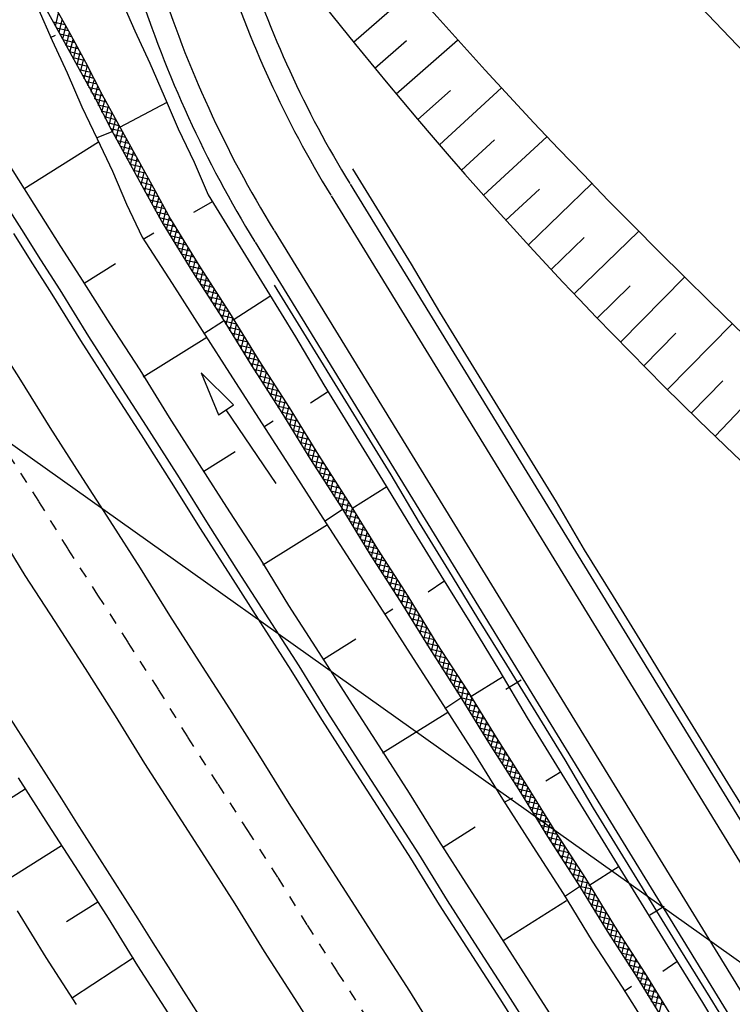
# Model space of a CAD drawing. Extents: x 448150 to 449332, y 437108 to 438384.
# Tile 103 of 172: x 448640 to 448672, y 437590 to 437634. Entities that reach past the tile are written whole.
import ezdxf

# ---------------------------------------------------------------- set-up
doc = ezdxf.new("R2010")
doc.units = 0
doc.header["$LTSCALE"] = 2
doc.header["$MEASUREMENT"] = 0
doc.linetypes.add('ACAD_ISO10W100W', pattern=[0.5, 0.25, -0.25])
doc.linetypes.add('AUSGEZOGEN', pattern=[0])
doc.layers.get('0').update_dxf_attribs({"linetype": 'AUSGEZOGEN'})
for name, color, linetype in [('DB-Bahnachse', 7, 'CONTINUOUS'), ('DB-Boeschungen', 15, 'CONTINUOUS'), ('DB-Flussumverlegungen', 15, 'CONTINUOUS'), ('DB-Gleisachsen', 7, 'CONTINUOUS'), ('DB-GRABEN', 15, 'AUSGEZOGEN'), ('DB-Kabelanlagen', 15, 'CONTINUOUS'), ('DB-LS-Waende', 15, 'CONTINUOUS'), ('DB-Wegboeschungen', 15, 'CONTINUOUS'), ('DB-Wege', 15, 'CONTINUOUS'), ('FBRTOP', 250, 'AUSGEZOGEN'), ('SCHLITZRINNE', 200, 'AUSGEZOGEN'), ('STROMLTG', 4, 'AUSGEZOGEN')]:
    doc.layers.add(name, color=color, linetype=linetype)

# ---------------------------------------------------------------- blocks, each defined once
blk = doc.blocks.new('*X214')
at = {"color": 0, "linetype": 'ByBlock'}
for p, q in [((-427763, -433490), (-427381, -433108)), ((-427459, -433505), (-427077, -433122)), ((-427155, -433519), (-426773, -433137)), ((-426851, -433533), (-426469, -433151)), ((-426547, -433548), (-426165, -433165)), ((-426243, -433562), (-425861, -433180)), ((-425939, -433576), (-425557, -433194)), ((-425635, -433590), (-425256, -433211)), ((-425334, -433607), (-424957, -433230)), ((-425034, -433626), (-424657, -433249)), ((-424735, -433644), (-424358, -433267)), ((-424435, -433663), (-424058, -433286)), ((-424136, -433682), (-423759, -433305)), ((-391084, -433722), (-390680, -433319)), ((-390765, -433722), (-390362, -433318)), ((-390446, -433721), (-390043, -433318)), ((-390128, -433721), (-389718, -433312)), ((-389805, -433717), (-389393, -433305)), ((-389480, -433710), (-389068, -433298)), ((-389155, -433703), (-388743, -433291)), ((-388830, -433696), (-388418, -433284)), ((-388504, -433689), (-388093, -433277)), ((-388179, -433682), (-387767, -433270)), ((-387854, -433675), (-387443, -433264)), ((-387529, -433668), (-387125, -433263)), ((-387209, -433666), (-386806, -433263)), ((-386890, -433665), (-386487, -433262)), ((-386570, -433664), (-386168, -433262)), ((-386251, -433663), (-385850, -433261)), ((-385932, -433662), (-385531, -433261)), ((-385613, -433660), (-385212, -433260)), ((-385293, -433659), (-384891, -433257)), ((-384973, -433658), (-384566, -433250)), ((-384648, -433651), (-384240, -433242)), ((-384323, -433644), (-383914, -433235)), ((-383998, -433637), (-383588, -433227)), ((-383673, -433630), (-383262, -433219)), ((-383347, -433623), (-382936, -433212)), ((-383022, -433616), (-382610, -433204)), ((-382697, -433609), (-382290, -433202)), ((-382374, -433604), (-381971, -433201)), ((-382056, -433604), (-381652, -433200)), ((-381737, -433603), (-381334, -433200)), ((-381418, -433603), (-381015, -433199)), ((-381100, -433602), (-380696, -433199)), ((-380781, -433602), (-380378, -433198)), ((-380462, -433601), (-380059, -433198)), ((-380143, -433601), (-379734, -433192)), ((-379821, -433597), (-379409, -433185)), ((-379496, -433590), (-379084, -433178)), ((-379171, -433583), (-378759, -433171)), ((-378846, -433576), (-378434, -433164)), ((-378520, -433569), (-378109, -433157)), ((-378195, -433562), (-377783, -433150)), ((-377870, -433555), (-377459, -433144)), ((-377545, -433548), (-377140, -433143)), ((-377225, -433546), (-376822, -433143)), ((-376906, -433546), (-376503, -433142)), ((-376588, -433545), (-376184, -433142)), ((-376269, -433545), (-375865, -433141)), ((-423837, -433701), (-423460, -433324)), ((-423537, -433720), (-423160, -433342)), ((-423238, -433738), (-422861, -433361)), ((-422938, -433757), (-422561, -433380)), ((-422639, -433776), (-422262, -433399)), ((-422339, -433795), (-421958, -433413)), ((-422036, -433810), (-421654, -433427)), ((-421732, -433824), (-421350, -433442)), ((-421428, -433838), (-421046, -433456)), ((-421124, -433852), (-420742, -433470)), ((-420821, -433867), (-420438, -433484)), ((-420517, -433881), (-420134, -433499)), ((-420213, -433896), (-419830, -433513)), ((-419909, -433910), (-419526, -433527)), ((-419606, -433925), (-419223, -433541)), ((-419302, -433939), (-418919, -433556)), ((-418998, -433954), (-418615, -433570)), ((-418695, -433968), (-418311, -433584)), ((-418391, -433982), (-418007, -433599)), ((-418087, -433997), (-417703, -433613)), ((-417783, -434011), (-417396, -433624)), ((-417479, -434025), (-417077, -433623)), ((-417161, -434026), (-416758, -433623)), ((-416842, -434025), (-416440, -433622)), ((-416523, -434024), (-416121, -433622)), ((-416204, -434023), (-415802, -433621)), ((-415884, -434022), (-415483, -433621)), ((-415565, -434021), (-415165, -433620)), ((-415246, -434020), (-414844, -433617)), ((-414925, -434017), (-414518, -433610)), ((-414600, -434010), (-414192, -433602)), ((-414275, -434003), (-413866, -433594)), ((-413950, -433996), (-413540, -433587)), ((-413625, -433989), (-413214, -433579)), ((-413300, -433982), (-412888, -433571)), ((-412974, -433975), (-412563, -433564)), ((-412649, -433968), (-412242, -433562)), ((-412327, -433964), (-411924, -433561)), ((-412008, -433964), (-411605, -433561)), ((-411690, -433963), (-411286, -433560)), ((-411371, -433963), (-410967, -433560)), ((-411052, -433962), (-410649, -433559)), ((-410733, -433962), (-410330, -433558)), ((-410415, -433961), (-410011, -433558)), ((-410096, -433961), (-409687, -433551)), ((-409773, -433956), (-409361, -433544)), ((-409448, -433949), (-409036, -433537)), ((-409123, -433942), (-408711, -433531)), ((-408798, -433935), (-408386, -433524)), ((-408473, -433928), (-408061, -433517)), ((-408147, -433921), (-407735, -433510)), ((-407822, -433914), (-407412, -433504)), ((-407497, -433908), (-407093, -433503)), ((-407177, -433906), (-406774, -433503)), ((-406858, -433905), (-406455, -433502)), ((-406539, -433904), (-406137, -433502)), ((-406219, -433903), (-405818, -433501)), ((-405900, -433902), (-405499, -433501)), ((-405581, -433901), (-405181, -433500)), ((-405262, -433899), (-404859, -433497)), ((-404941, -433897), (-404534, -433490)), ((-404616, -433890), (-404208, -433482)), ((-404291, -433883), (-403882, -433474)), ((-403966, -433876), (-403556, -433467)), ((-403641, -433869), (-403230, -433459)), ((-403315, -433862), (-402904, -433451)), ((-402990, -433855), (-402578, -433444)), ((-402665, -433848), (-402258, -433442)), ((-402343, -433844), (-401939, -433441)), ((-402024, -433844), (-401621, -433441)), ((-401705, -433843), (-401302, -433440)), ((-401387, -433843), (-400983, -433439)), ((-401068, -433842), (-400665, -433439)), ((-400749, -433842), (-400346, -433438)), ((-400431, -433841), (-400027, -433438)), ((-400112, -433841), (-399703, -433432)), ((-399789, -433836), (-399377, -433425)), ((-399464, -433829), (-399052, -433418)), ((-399139, -433823), (-398727, -433411)), ((-398814, -433816), (-398402, -433404)), ((-398489, -433809), (-398077, -433397)), ((-398163, -433802), (-397751, -433390)), ((-397838, -433795), (-397427, -433384)), ((-397513, -433788), (-397109, -433383)), ((-397193, -433786), (-396790, -433383)), ((-396874, -433785), (-396471, -433382)), ((-396554, -433784), (-396153, -433382)), ((-396235, -433783), (-395834, -433381)), ((-395916, -433782), (-395515, -433381)), ((-395597, -433780), (-395196, -433380)), ((-395277, -433779), (-394875, -433377)), ((-394957, -433777), (-394550, -433370)), ((-394632, -433770), (-394224, -433362)), ((-394307, -433763), (-393898, -433354)), ((-393982, -433757), (-393572, -433347)), ((-393657, -433750), (-393246, -433339)), ((-393331, -433743), (-392920, -433331)), ((-393006, -433736), (-392594, -433324)), ((-392681, -433729), (-392274, -433322)), ((-392359, -433724), (-391955, -433321)), ((-392040, -433724), (-391637, -433320)), ((-391721, -433723), (-391318, -433320)), ((-391402, -433723), (-390999, -433319))]:
    blk.add_line(p, q, dxfattribs=at)
blk = doc.blocks.new('*X215')
at = {"color": 0, "linetype": 'ByBlock'}
for p, q in [((-427543, -433501), (-427963, -433081)), ((-427209, -433516), (-427629, -433096)), ((-426875, -433532), (-427295, -433112)), ((-426542, -433548), (-426962, -433128)), ((-426208, -433563), (-426628, -433143)), ((-425874, -433579), (-426294, -433159)), ((-425540, -433595), (-425960, -433175)), ((-425201, -433615), (-425626, -433191)), ((-424862, -433637), (-425289, -433209)), ((-424522, -433658), (-424950, -433230)), ((-424183, -433679), (-424610, -433252)), ((-423843, -433700), (-424271, -433273)), ((-423504, -433722), (-423931, -433294)), ((-423164, -433743), (-423592, -433315)), ((-390412, -433721), (-390814, -433319)), ((-390094, -433721), (-390496, -433319)), ((-389781, -433716), (-390178, -433318)), ((-389469, -433709), (-389864, -433315)), ((-389158, -433703), (-389552, -433308)), ((-388846, -433696), (-389241, -433301)), ((-388535, -433689), (-388929, -433295)), ((-388223, -433683), (-388618, -433288)), ((-387911, -433676), (-388306, -433281)), ((-387600, -433669), (-387995, -433275)), ((-387285, -433666), (-387683, -433268)), ((-386968, -433665), (-387369, -433264)), ((-386651, -433664), (-387051, -433263)), ((-386334, -433663), (-386734, -433263)), ((-386016, -433662), (-386416, -433262)), ((-385699, -433661), (-386098, -433262)), ((-385382, -433660), (-385781, -433261)), ((-385065, -433659), (-385463, -433261)), ((-384753, -433653), (-385145, -433260)), ((-384441, -433646), (-384831, -433256)), ((-384130, -433639), (-384520, -433249)), ((-383818, -433633), (-384209, -433241)), ((-383507, -433626), (-383898, -433234)), ((-383195, -433619), (-383588, -433227)), ((-382884, -433613), (-383277, -433220)), ((-382572, -433606), (-382966, -433212)), ((-382256, -433604), (-382655, -433205)), ((-381938, -433604), (-382340, -433202)), ((-381620, -433603), (-382022, -433201)), ((-381303, -433603), (-381705, -433201)), ((-380985, -433602), (-381387, -433200)), ((-380667, -433602), (-381069, -433200)), ((-380350, -433601), (-380752, -433199)), ((-380032, -433601), (-380434, -433198)), ((-379720, -433594), (-380116, -433198)), ((-379408, -433588), (-379803, -433193)), ((-379097, -433581), (-379491, -433186)), ((-378785, -433574), (-379180, -433180)), ((-378474, -433568), (-378868, -433173)), ((-378162, -433561), (-378557, -433166)), ((-377851, -433554), (-378245, -433160)), ((-377539, -433548), (-377934, -433153)), ((-377223, -433546), (-377622, -433146)), ((-376905, -433546), (-377307, -433144)), ((-376587, -433545), (-376989, -433143)), ((-376270, -433545), (-376672, -433142)), ((-375952, -433544), (-376354, -433142)), ((-375634, -433543), (-376036, -433141)), ((-422825, -433764), (-423253, -433337)), ((-422486, -433785), (-422913, -433358)), ((-422149, -433804), (-422574, -433379)), ((-421815, -433820), (-422235, -433400)), ((-421481, -433836), (-421901, -433416)), ((-421147, -433851), (-421567, -433431)), ((-420813, -433867), (-421233, -433447)), ((-420479, -433883), (-420899, -433463)), ((-420145, -433899), (-420565, -433478)), ((-419810, -433915), (-420231, -433494)), ((-419476, -433931), (-419897, -433510)), ((-419142, -433947), (-419564, -433525)), ((-418808, -433963), (-419230, -433541)), ((-418474, -433978), (-418896, -433557)), ((-418140, -433994), (-418562, -433573)), ((-417806, -434010), (-418228, -433588)), ((-417472, -434025), (-417894, -433604)), ((-417154, -434026), (-417560, -433620)), ((-416837, -434025), (-417238, -433624)), ((-416520, -434024), (-416920, -433623)), ((-416203, -434023), (-416603, -433623)), ((-415885, -434022), (-416285, -433622)), ((-415568, -434021), (-415967, -433622)), ((-415251, -434020), (-415650, -433621)), ((-414935, -434018), (-415332, -433621)), ((-414623, -434011), (-415014, -433620)), ((-414312, -434004), (-414702, -433614)), ((-414000, -433997), (-414391, -433607)), ((-413689, -433991), (-414080, -433599)), ((-413377, -433984), (-413769, -433592)), ((-413066, -433977), (-413459, -433585)), ((-412754, -433971), (-413148, -433577)), ((-412442, -433965), (-412837, -433570)), ((-412124, -433964), (-412526, -433563)), ((-411807, -433964), (-412209, -433562)), ((-411489, -433963), (-411891, -433561)), ((-411171, -433963), (-411574, -433561)), ((-410854, -433962), (-411256, -433560)), ((-410536, -433962), (-410938, -433559)), ((-410218, -433961), (-410620, -433559)), ((-409902, -433959), (-410303, -433558)), ((-409591, -433952), (-409985, -433558)), ((-409279, -433946), (-409674, -433551)), ((-408968, -433939), (-409362, -433544)), ((-408656, -433932), (-409051, -433538)), ((-408345, -433926), (-408739, -433531)), ((-408033, -433919), (-408428, -433524)), ((-407722, -433912), (-408116, -433518)), ((-407409, -433906), (-407805, -433511)), ((-407092, -433905), (-407493, -433504)), ((-406775, -433904), (-407176, -433503)), ((-406458, -433903), (-406858, -433503)), ((-406141, -433902), (-406540, -433502)), ((-405823, -433901), (-406223, -433502)), ((-405506, -433900), (-405905, -433501)), ((-405189, -433899), (-405587, -433501)), ((-404874, -433896), (-405270, -433500)), ((-404563, -433889), (-404952, -433499)), ((-404251, -433883), (-404641, -433492)), ((-403940, -433876), (-404331, -433485)), ((-403628, -433869), (-404020, -433478)), ((-403317, -433862), (-403709, -433470)), ((-403005, -433856), (-403398, -433463)), ((-402694, -433849), (-403087, -433456)), ((-402380, -433844), (-402776, -433448)), ((-402062, -433844), (-402464, -433442)), ((-401745, -433843), (-402147, -433441)), ((-401427, -433843), (-401829, -433441)), ((-401109, -433842), (-401511, -433440)), ((-400792, -433842), (-401194, -433440)), ((-400474, -433841), (-400876, -433439)), ((-400156, -433841), (-400558, -433439)), ((-399841, -433838), (-400241, -433438)), ((-399530, -433831), (-399924, -433436)), ((-399218, -433824), (-399613, -433430)), ((-398907, -433818), (-399301, -433423)), ((-398595, -433811), (-398990, -433416)), ((-398284, -433804), (-398678, -433410)), ((-397972, -433797), (-398367, -433403)), ((-397661, -433791), (-398055, -433396)), ((-397347, -433786), (-397744, -433389)), ((-397030, -433785), (-397431, -433384)), ((-396713, -433784), (-397114, -433383)), ((-396396, -433783), (-396796, -433383)), ((-396078, -433782), (-396478, -433382)), ((-395761, -433781), (-396161, -433382)), ((-395444, -433780), (-395843, -433381)), ((-395127, -433779), (-395525, -433381)), ((-394813, -433774), (-395208, -433380)), ((-394502, -433768), (-394892, -433378)), ((-394190, -433761), (-394581, -433370)), ((-393879, -433754), (-394270, -433363)), ((-393567, -433748), (-393959, -433356)), ((-393256, -433741), (-393648, -433349)), ((-392944, -433734), (-393337, -433341)), ((-392633, -433728), (-393026, -433334)), ((-392318, -433724), (-392716, -433327)), ((-392000, -433724), (-392402, -433322)), ((-391682, -433723), (-392085, -433321)), ((-391365, -433723), (-391767, -433321)), ((-391047, -433722), (-391449, -433320)), ((-390729, -433722), (-391131, -433320))]:
    blk.add_line(p, q, dxfattribs=at)

msp = doc.modelspace()

# ---------------------------------------------------------------- hatches: boundary and pattern name
at = {"layer": 'SCHLITZRINNE'}
h = msp.add_hatch(dxfattribs=at)
h.set_pattern_fill('_USER', color=256, scale=1.5, angle=45, style=0, pattern_type=0)
h.set_pattern_definition([(0.19809, (448696.2442, 437758.0261), (-0.005186, 1.499991), [])])
edge = h.paths.add_edge_path()
edge.add_arc((450103.943, 439168.643), 1992.851, 225.253931, 225.326505)
edge.add_arc((450104.379, 439169.084), 1993.471, 225.326505, 225.685513)
edge.add_arc((450114.112, 439179.052), 2007.404, 225.685514, 226.043274)
edge.add_arc((450116.374, 439181.397), 2010.661, 226.043274, 226.400342)
edge.add_arc((450108.345, 439172.967), 1999.019, 226.400342, 226.758448)
edge.add_arc((450107.359, 439171.918), 1997.58, 226.758448, 227.116898)
edge.add_arc((450114.22, 439179.306), 2007.663, 227.116898, 227.474446)
edge.add_arc((450112.044, 439176.933), 2004.443, 227.474446, 227.83238)
edge.add_arc((450107.824, 439172.273), 1998.156, 227.83238, 228.190877)
edge.add_arc((450107.663, 439172.094), 1997.915, 228.190877, 228.549748)
edge.add_arc((450107.034, 439171.381), 1996.965, 228.549748, 228.908704)
edge.add_arc((450111.572, 439176.585), 2003.869, 228.908704, 229.265964)
edge.add_arc((450119.093, 439185.318), 2015.394, 229.265964, 229.6222)
edge.add_arc((450115.134, 439180.663), 2009.284, 229.6222, 229.979919)
edge.add_arc((450101.808, 439164.793), 1988.56, 229.979919, 230.339497)
edge.add_arc((450135.905, 439205.921), 2041.985, 230.339497, 230.699144)
edge.add_arc((450015.788, 439059.171), 1852.343, 230.699144, 231.076753)
edge.add_arc((450440.038, 439584.513), 2527.6, 231.076753, 231.41321)
edge.add_arc((449605.176, 438538.206), 1189.037, 231.413211, 231.903765)
edge.add_arc((451876.599, 441435.451), 4870.53, 231.903765, 232.054115)
edge.add_arc((449764.385, 438726.671), 1435.572, 232.054115, 232.331051)
edge.add_arc((663048.573, 714993.472), 350453.466, 232.33105148, 232.33182369)
edge.add_arc((452105.708, 441751.773), 5260.885, 232.331837, 232.33814)
edge.add_arc((1083717.784, 1260087.558), 1038995.508, 232.338139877, 232.338829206)
edge.add_arc((362297.748, 325361.769), 141749.668, 52.33595822, 52.34101086, ccw=False)
edge.add_arc((130991.073, 25697.409), 520301.522, 52.33458173, 52.33595822, ccw=False)
edge.add_arc((597397.743, 629905.021), 242982.187, 232.33379622, 232.33674373)
edge.add_arc((1091510.304, 1270060.009), 1051651.236, 232.336743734, 232.337424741)
edge.add_arc((63904.407, -61307.138), 630166.935, 52.33651599, 52.337652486, ccw=False)
edge.add_line((448950.678, 437541.271), (448965.933, 437529.496))
edge.add_arc((450103.943, 439168.643), 1993.351, 225.253931, 225.326505)
edge.add_arc((450104.379, 439169.084), 1993.971, 225.326505, 225.633952)
h = msp.add_hatch(dxfattribs=at)
h.set_pattern_fill('_USER', color=256, scale=1.5, angle=45, style=0, pattern_type=0)
h.set_pattern_definition([(1.0848, (448717.7677, 437736.8698), (-0.0283982, 1.4997312), [])])
edge = h.paths.add_edge_path()
edge.add_arc((450104.379, 439169.084), 1993.971, 225.677136, 225.685513)
edge.add_arc((450114.112, 439179.052), 2007.904, 225.685514, 226.043274)
edge.add_arc((450116.374, 439181.397), 2011.161, 226.043274, 226.348764)
edge.add_arc((450103.943, 439168.643), 1992.851, 225.253931, 225.326505)
edge.add_arc((450104.379, 439169.084), 1993.471, 225.326505, 225.685513)
edge.add_arc((450114.112, 439179.052), 2007.404, 225.685514, 226.043274)
edge.add_arc((450116.374, 439181.397), 2010.661, 226.043274, 226.400342)
edge.add_arc((450108.345, 439172.967), 1999.019, 226.400342, 226.758448)
edge.add_arc((450107.359, 439171.918), 1997.58, 226.758448, 227.116898)
edge.add_arc((450114.22, 439179.306), 2007.663, 227.116898, 227.474446)
edge.add_arc((450112.044, 439176.933), 2004.443, 227.474446, 227.83238)
edge.add_arc((450107.824, 439172.273), 1998.156, 227.83238, 228.190877)
edge.add_arc((450107.663, 439172.094), 1997.915, 228.190877, 228.549748)
edge.add_arc((450107.034, 439171.381), 1996.965, 228.549748, 228.908704)
edge.add_arc((450111.572, 439176.585), 2003.869, 228.908704, 229.265964)
edge.add_arc((450119.093, 439185.318), 2015.394, 229.265964, 229.6222)
edge.add_arc((450115.134, 439180.663), 2009.284, 229.6222, 229.979919)
edge.add_arc((450101.808, 439164.793), 1988.56, 229.979919, 230.339497)
edge.add_arc((450135.905, 439205.921), 2041.985, 230.339497, 230.699144)
edge.add_arc((450015.788, 439059.171), 1852.343, 230.699144, 231.076753)
edge.add_arc((450440.038, 439584.513), 2527.6, 231.076753, 231.41321)
edge.add_arc((449605.176, 438538.206), 1189.037, 231.413211, 231.903765)
edge.add_arc((451876.599, 441435.451), 4870.53, 231.903765, 232.054115)
edge.add_arc((449764.385, 438726.671), 1435.572, 232.054115, 232.331051)
edge.add_arc((663048.573, 714993.472), 350453.466, 232.33105148, 232.33182369)
edge.add_arc((452105.708, 441751.773), 5260.885, 232.331837, 232.33814)
edge.add_arc((1083717.784, 1260087.558), 1038995.508, 232.338139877, 232.338829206)
edge.add_arc((362297.748, 325361.769), 141749.668, 52.33595822, 52.34101086, ccw=False)
edge.add_arc((130991.073, 25697.409), 520301.522, 52.33458173, 52.33595822, ccw=False)
edge.add_arc((597397.743, 629905.021), 242982.187, 232.33379622, 232.33674373)
edge.add_arc((1091510.304, 1270060.009), 1051651.236, 232.336743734, 232.337424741)
edge.add_arc((63904.407, -61307.138), 630166.935, 52.33651599, 52.337652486, ccw=False)
edge.add_line((448950.678, 437541.271), (448965.933, 437529.496))
h = msp.add_hatch(dxfattribs=at)
h.set_pattern_fill('_USER', color=256, scale=1.5, angle=45, style=0, pattern_type=0)
h.set_pattern_definition([(1.92282, (448737.9663, 437717.5835), (-0.05033, 1.4991554), [])])
edge = h.paths.add_edge_path()
edge.add_arc((450116.374, 439181.397), 2011.161, 226.391578, 226.400342)
edge.add_arc((450108.345, 439172.967), 1999.519, 226.400342, 226.758448)
edge.add_arc((450107.359, 439171.918), 1998.08, 226.758448, 227.116898)
edge.add_arc((450114.22, 439179.306), 2008.163, 227.116898, 227.474446)
edge.add_arc((450112.044, 439176.933), 2004.943, 227.474446, 227.83238)
edge.add_arc((450107.824, 439172.273), 1998.656, 227.83238, 228.068653)
edge.add_arc((450103.943, 439168.643), 1992.851, 225.253931, 225.326505)
edge.add_arc((450104.379, 439169.084), 1993.471, 225.326505, 225.685513)
edge.add_arc((450114.112, 439179.052), 2007.404, 225.685514, 226.043274)
edge.add_arc((450116.374, 439181.397), 2010.661, 226.043274, 226.400342)
edge.add_arc((450108.345, 439172.967), 1999.019, 226.400342, 226.758448)
edge.add_arc((450107.359, 439171.918), 1997.58, 226.758448, 227.116898)
edge.add_arc((450114.22, 439179.306), 2007.663, 227.116898, 227.474446)
edge.add_arc((450112.044, 439176.933), 2004.443, 227.474446, 227.83238)
edge.add_arc((450107.824, 439172.273), 1998.156, 227.83238, 228.190877)
edge.add_arc((450107.663, 439172.094), 1997.915, 228.190877, 228.549748)
edge.add_arc((450107.034, 439171.381), 1996.965, 228.549748, 228.908704)
edge.add_arc((450111.572, 439176.585), 2003.869, 228.908704, 229.265964)
edge.add_arc((450119.093, 439185.318), 2015.394, 229.265964, 229.6222)
edge.add_arc((450115.134, 439180.663), 2009.284, 229.6222, 229.979919)
edge.add_arc((450101.808, 439164.793), 1988.56, 229.979919, 230.339497)
edge.add_arc((450135.905, 439205.921), 2041.985, 230.339497, 230.699144)
edge.add_arc((450015.788, 439059.171), 1852.343, 230.699144, 231.076753)
edge.add_arc((450440.038, 439584.513), 2527.6, 231.076753, 231.41321)
edge.add_arc((449605.176, 438538.206), 1189.037, 231.413211, 231.903765)
edge.add_arc((451876.599, 441435.451), 4870.53, 231.903765, 232.054115)
edge.add_arc((449764.385, 438726.671), 1435.572, 232.054115, 232.331051)
edge.add_arc((663048.573, 714993.472), 350453.466, 232.33105148, 232.33182369)
edge.add_arc((452105.708, 441751.773), 5260.885, 232.331837, 232.33814)
edge.add_arc((1083717.784, 1260087.558), 1038995.508, 232.338139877, 232.338829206)
edge.add_arc((362297.748, 325361.769), 141749.668, 52.33595822, 52.34101086, ccw=False)
edge.add_arc((130991.073, 25697.409), 520301.522, 52.33458173, 52.33595822, ccw=False)
edge.add_arc((597397.743, 629905.021), 242982.187, 232.33379622, 232.33674373)
edge.add_arc((1091510.304, 1270060.009), 1051651.236, 232.336743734, 232.337424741)
edge.add_arc((63904.407, -61307.138), 630166.935, 52.33651599, 52.337652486, ccw=False)
edge.add_line((448950.678, 437541.271), (448965.933, 437529.496))
h = msp.add_hatch(dxfattribs=at)
h.set_pattern_fill('_USER', color=256, scale=1.5, angle=45, style=0, pattern_type=0)
h.set_pattern_definition([(5.43336, (448830.8072, 437635.437), (-0.142032, 1.4932605), [])])
edge = h.paths.add_edge_path()
edge.add_arc((450115.134, 439180.663), 2009.784, 229.703318, 229.979919)
edge.add_arc((450101.808, 439164.793), 1989.06, 229.979919, 230.339497)
edge.add_arc((450135.905, 439205.921), 2042.485, 230.339497, 230.699144)
edge.add_arc((450015.788, 439059.171), 1852.843, 230.699144, 231.076753)
edge.add_arc((450440.038, 439584.513), 2528.1, 231.076753, 231.211068)
edge.add_arc((450103.943, 439168.643), 1992.851, 225.253931, 225.326505)
edge.add_arc((450104.379, 439169.084), 1993.471, 225.326505, 225.685513)
edge.add_arc((450114.112, 439179.052), 2007.404, 225.685514, 226.043274)
edge.add_arc((450116.374, 439181.397), 2010.661, 226.043274, 226.400342)
edge.add_arc((450108.345, 439172.967), 1999.019, 226.400342, 226.758448)
edge.add_arc((450107.359, 439171.918), 1997.58, 226.758448, 227.116898)
edge.add_arc((450114.22, 439179.306), 2007.663, 227.116898, 227.474446)
edge.add_arc((450112.044, 439176.933), 2004.443, 227.474446, 227.83238)
edge.add_arc((450107.824, 439172.273), 1998.156, 227.83238, 228.190877)
edge.add_arc((450107.663, 439172.094), 1997.915, 228.190877, 228.549748)
edge.add_arc((450107.034, 439171.381), 1996.965, 228.549748, 228.908704)
edge.add_arc((450111.572, 439176.585), 2003.869, 228.908704, 229.265964)
edge.add_arc((450119.093, 439185.318), 2015.394, 229.265964, 229.6222)
edge.add_arc((450115.134, 439180.663), 2009.284, 229.6222, 229.979919)
edge.add_arc((450101.808, 439164.793), 1988.56, 229.979919, 230.339497)
edge.add_arc((450135.905, 439205.921), 2041.985, 230.339497, 230.699144)
edge.add_arc((450015.788, 439059.171), 1852.343, 230.699144, 231.076753)
edge.add_arc((450440.038, 439584.513), 2527.6, 231.076753, 231.41321)
edge.add_arc((449605.176, 438538.206), 1189.037, 231.413211, 231.903765)
edge.add_arc((451876.599, 441435.451), 4870.53, 231.903765, 232.054115)
edge.add_arc((449764.385, 438726.671), 1435.572, 232.054115, 232.331051)
edge.add_arc((663048.573, 714993.472), 350453.466, 232.33105148, 232.33182369)
edge.add_arc((452105.708, 441751.773), 5260.885, 232.331837, 232.33814)
edge.add_arc((1083717.784, 1260087.558), 1038995.508, 232.338139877, 232.338829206)
edge.add_arc((362297.748, 325361.769), 141749.668, 52.33595822, 52.34101086, ccw=False)
edge.add_arc((130991.073, 25697.409), 520301.522, 52.33458173, 52.33595822, ccw=False)
edge.add_arc((597397.743, 629905.021), 242982.187, 232.33379622, 232.33674373)
edge.add_arc((1091510.304, 1270060.009), 1051651.236, 232.336743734, 232.337424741)
edge.add_arc((63904.407, -61307.138), 630166.935, 52.33651599, 52.337652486, ccw=False)
edge.add_line((448950.678, 437541.271), (448965.933, 437529.496))

# ---------------------------------------------------------------- linework, layer by layer
at = {"layer": 'DB-Bahnachse', "linetype": 'ACAD_ISO10W100W'}
for p, q in [((448639.029, 437614.809), (448640.387, 437612.695)), ((448640.387, 437612.695), (448641.7, 437610.558)), ((448641.7, 437610.558), (448643.035, 437608.488)), ((448643.035, 437608.488), (448644.393, 437606.374)), ((448644.393, 437606.374), (448645.751, 437604.26)), ((448645.751, 437604.26), (448647.064, 437602.124)), ((448647.064, 437602.124), (448648.422, 437600.01)), ((448648.422, 437600.01), (448649.757, 437597.94)), ((448649.757, 437597.94), (448651.114, 437595.826)), ((448651.114, 437595.826), (448652.427, 437593.689)), ((448652.427, 437593.689), (448653.785, 437591.575)), ((448653.785, 437591.575), (448655.12, 437589.506))]:
    msp.add_line(p, q, dxfattribs=at)
at = {"layer": 'DB-Boeschungen', "linetype": 'Continuous'}
for p, q in [((448644.037, 437635.315), (448644.697, 437633.8)), ((448634.518, 437634.955), (448641.372, 437624.137)), ((448640.351, 437634.84), (448640.989, 437633.369)), ((448640.921, 437633.503), (448641.143, 437633.616)), ((448644.697, 437633.8), (448645.379, 437632.351)), ((448640.989, 437633.369), (448641.67, 437631.921)), ((448645.379, 437632.351), (448646.016, 437630.88)), ((448641.67, 437631.921), (448642.33, 437630.405)), ((448646.016, 437630.88), (448646.654, 437629.409)), ((448642.33, 437630.405), (448643.012, 437628.957)), ((448644.037, 437629.479), (448646.153, 437630.613)), ((448642.99, 437629.002), (448643.681, 437629.297)), ((448646.654, 437629.409), (448647.358, 437627.917)), ((448639.731, 437626.725), (448643.08, 437628.823)), ((448643.012, 437628.957), (448643.694, 437627.509)), ((448647.358, 437627.917), (448647.996, 437626.446)), ((448643.694, 437627.509), (448644.331, 437626.038)), ((448647.996, 437626.446), (448649.309, 437624.309)), ((448644.331, 437626.038), (448645.036, 437624.545)), ((448648.199, 437626.156), (448647.331, 437625.658)), ((448645.081, 437624.456), (448645.549, 437624.75)), ((448641.372, 437624.137), (448642.232, 437622.779)), ((448645.036, 437624.545), (448646.371, 437622.475)), ((448649.309, 437624.309), (448650.622, 437622.172)), ((448642.435, 437622.49), (448643.837, 437623.373)), ((448642.232, 437622.779), (448643.589, 437620.665)), ((448646.371, 437622.475), (448647.729, 437620.361)), ((448650.622, 437622.172), (448651.912, 437620.08)), ((448649.111, 437620.841), (448650.758, 437621.905)), ((448643.589, 437620.665), (448644.925, 437618.596)), ((448647.797, 437620.228), (448648.687, 437620.793)), ((448647.729, 437620.361), (448649.086, 437618.247)), ((448645.083, 437618.284), (448647.932, 437620.072)), ((448651.912, 437620.08), (448653.181, 437617.921)), ((448644.925, 437618.596), (448646.238, 437616.459)), ((448649.086, 437618.247), (448650.421, 437616.178)), ((448653.384, 437617.631), (448652.583, 437617.111)), ((448653.181, 437617.921), (448654.494, 437615.784)), ((448646.238, 437616.459), (448647.595, 437614.345)), ((448650.489, 437616.044), (448650.912, 437616.316)), ((448650.421, 437616.178), (448651.779, 437614.064)), ((448654.494, 437615.784), (448655.807, 437613.647)), ((448647.799, 437614.056), (448649.201, 437614.939)), ((448647.595, 437614.345), (448648.953, 437612.231)), ((448651.779, 437614.064), (448653.137, 437611.95)), ((448655.807, 437613.647), (448657.12, 437611.51)), ((448654.43, 437612.384), (448656.011, 437613.358)), ((448648.953, 437612.231), (448650.288, 437610.162)), ((448653.205, 437611.816), (448654.006, 437612.336)), ((448653.137, 437611.95), (448654.495, 437609.836)), ((448650.447, 437609.85), (448653.34, 437611.661)), ((448657.12, 437611.51), (448658.434, 437609.374)), ((448650.288, 437610.162), (448651.601, 437608.025)), ((448654.495, 437609.836), (448655.83, 437607.766)), ((448658.434, 437609.374), (448659.724, 437607.281)), ((448658.57, 437609.106), (448657.858, 437608.631)), ((448651.601, 437608.025), (448652.959, 437605.911)), ((448655.898, 437607.633), (448656.276, 437607.881)), ((448655.83, 437607.766), (448657.187, 437605.652)), ((448659.724, 437607.281), (448661.037, 437605.145)), ((448653.162, 437605.622), (448654.609, 437606.527)), ((448652.959, 437605.911), (448654.317, 437603.797)), ((448657.187, 437605.652), (448658.545, 437603.538)), ((448661.037, 437605.145), (448662.306, 437602.985)), ((448659.75, 437603.927), (448661.196, 437604.833)), ((448662.038, 437604.673), (448661.348, 437604.265)), ((448658.613, 437603.405), (448659.325, 437603.88)), ((448654.317, 437603.797), (448655.652, 437601.727)), ((448658.545, 437603.538), (448659.903, 437601.424)), ((448655.811, 437601.415), (448658.748, 437603.249)), ((448662.306, 437602.985), (448663.619, 437600.849)), ((448655.652, 437601.727), (448657.009, 437599.613)), ((448659.903, 437601.424), (448661.193, 437599.332)), ((448663.619, 437600.849), (448664.932, 437598.712)), ((448639.464, 437600.298), (448640.821, 437598.184)), ((448663.822, 437600.559), (448663.132, 437600.152)), ((448639.781, 437599.786), (448638.468, 437598.949)), ((448657.009, 437599.613), (448658.323, 437597.477)), ((448661.306, 437599.221), (448661.662, 437599.403)), ((448661.193, 437599.332), (448662.551, 437597.218)), ((448664.932, 437598.712), (448666.223, 437596.62)), ((448640.821, 437598.184), (448642.156, 437596.114)), ((448658.526, 437597.187), (448659.973, 437598.093)), ((448641.41, 437597.249), (448638.65, 437595.506)), ((448658.323, 437597.477), (448659.68, 437595.363)), ((448662.551, 437597.218), (448663.909, 437595.104)), ((448665.069, 437595.47), (448666.426, 437596.331)), ((448666.223, 437596.62), (448667.536, 437594.483)), ((448642.156, 437596.114), (448643.514, 437594)), ((448663.977, 437594.97), (448664.644, 437595.423)), ((448659.68, 437595.363), (448661.015, 437593.293)), ((448663.909, 437595.104), (448665.222, 437592.967)), ((448643.039, 437594.712), (448641.637, 437593.83)), ((448661.219, 437593.004), (448664.067, 437594.792)), ((448639.419, 437594.327), (448640.71, 437592.235)), ((448667.536, 437594.483), (448668.849, 437592.346)), ((448668.443, 437594.525), (448667.797, 437594.14)), ((448643.514, 437594), (448644.827, 437591.864)), ((448661.015, 437593.293), (448662.373, 437591.179)), ((448665.222, 437592.967), (448666.557, 437590.898)), ((448668.849, 437592.346), (448670.162, 437590.21)), ((448640.71, 437592.235), (448642.068, 437590.121)), ((448644.646, 437592.22), (448641.909, 437590.433)), ((448669.008, 437592.034), (448668.385, 437591.605)), ((448644.827, 437591.864), (448646.185, 437589.75)), ((448662.373, 437591.179), (448663.731, 437589.065)), ((448666.557, 437590.898), (448667.914, 437588.784)), ((448666.648, 437590.72), (448666.981, 437590.946)), ((448670.162, 437590.21), (448671.475, 437588.073))]:
    msp.add_line(p, q, dxfattribs=at)
at = {"layer": 'DB-Flussumverlegungen', "linetype": 'Continuous'}
for p, q in [((448654.518, 437633.293), (448657.186, 437635.644)), ((448655.468, 437632.13), (448656.882, 437633.376)), ((448656.426, 437630.975), (448659.17, 437633.393)), ((448658.367, 437628.687), (448661.147, 437631.254)), ((448657.392, 437629.827), (448658.862, 437631.123)), ((448660.345, 437626.43), (448663.182, 437629.05)), ((448659.352, 437627.555), (448660.833, 437628.922)), ((448662.356, 437624.204), (448665.205, 437626.96)), ((448661.346, 437625.313), (448662.855, 437626.706)), ((448664.402, 437622.009), (448667.291, 437624.804)), ((448663.375, 437623.102), (448664.865, 437624.543)), ((448665.437, 437620.923), (448666.927, 437622.365)), ((448666.481, 437619.846), (448669.36, 437622.763)), ((448668.593, 437617.715), (448671.495, 437620.656)), ((448667.533, 437618.776), (448668.976, 437620.239)), ((448670.737, 437615.617), (448673.609, 437618.666)), ((448669.661, 437616.662), (448671.079, 437618.099))]:
    msp.add_line(p, q, dxfattribs=at)
for centre, major_axis, start_param, end_param in [((448848.124, 437803.909), (170.837, 170.837), 2.553062, 3.295083), ((448848.124, 437803.909), (173.595, 173.595), 2.551016, 3.294584), ((448848.124, 437803.909), (179.959, 179.959), 2.888732, 3.293758), ((448805.746, 437755.777), (-137.609, 137.609), 1.393943, 1.752176)]:
    msp.add_ellipse(centre, major_axis=major_axis, ratio=1, start_param=start_param, end_param=end_param, dxfattribs=at)
at = {"layer": 'DB-Gleisachsen', "linetype": 'Continuous'}
for p, q in [((448638.216, 437620.257), (448639.574, 437618.143)), ((448639.574, 437618.143), (448640.887, 437616.006)), ((448640.887, 437616.006), (448642.222, 437613.937)), ((448642.222, 437613.937), (448643.58, 437611.823)), ((448643.58, 437611.823), (448644.938, 437609.709)), ((448638.462, 437611.516), (448639.775, 437609.379)), ((448644.938, 437609.709), (448646.251, 437607.572)), ((448639.775, 437609.379), (448641.11, 437607.309)), ((448646.251, 437607.572), (448647.586, 437605.503)), ((448641.11, 437607.309), (448642.468, 437605.195)), ((448642.468, 437605.195), (448643.825, 437603.081)), ((448647.586, 437605.503), (448648.944, 437603.389)), ((448648.944, 437603.389), (448650.301, 437601.275)), ((448643.825, 437603.081), (448645.138, 437600.945)), ((448650.301, 437601.275), (448651.615, 437599.138)), ((448645.138, 437600.945), (448646.496, 437598.831)), ((448651.615, 437599.138), (448652.972, 437597.024)), ((448646.496, 437598.831), (448647.831, 437596.761)), ((448647.831, 437596.761), (448649.189, 437594.647)), ((448652.972, 437597.024), (448654.307, 437594.954)), ((448649.189, 437594.647), (448650.502, 437592.51)), ((448654.307, 437594.954), (448655.665, 437592.84)), ((448655.665, 437592.84), (448657.023, 437590.726)), ((448650.502, 437592.51), (448651.86, 437590.396)), ((448657.023, 437590.726), (448658.336, 437588.59)), ((448651.86, 437590.396), (448653.195, 437588.327))]:
    msp.add_line(p, q, dxfattribs=at)
at = {"layer": 'DB-GRABEN', "linetype": 'Continuous'}
for p, q in [((448640.952, 437635.203), (448641.723, 437633.8)), ((448640.596, 437635.021), (448641.367, 437633.618)), ((448641.367, 437633.618), (448642.138, 437632.215)), ((448641.723, 437633.8), (448642.494, 437632.397)), ((448642.138, 437632.215), (448642.909, 437630.812)), ((448642.494, 437632.397), (448643.221, 437630.971)), ((448642.909, 437630.812), (448643.635, 437629.387)), ((448643.221, 437630.971), (448643.992, 437629.568)), ((448643.992, 437629.568), (448644.762, 437628.165)), ((448643.635, 437629.387), (448644.406, 437627.984)), ((448644.762, 437628.165), (448645.533, 437626.762)), ((448644.406, 437627.984), (448645.2, 437626.536)), ((448645.2, 437626.536), (448645.971, 437625.133)), ((448645.533, 437626.762), (448646.304, 437625.359)), ((448645.971, 437625.133), (448647.261, 437623.041)), ((448646.304, 437625.359), (448647.617, 437623.223)), ((448647.261, 437623.041), (448648.619, 437620.927)), ((448647.617, 437623.223), (448648.953, 437621.153)), ((448648.953, 437621.153), (448650.266, 437619.016)), ((448648.619, 437620.927), (448649.932, 437618.79)), ((448650.266, 437619.016), (448651.623, 437616.902)), ((448647.672, 437618.462), (448648.462, 437616.582)), ((448649.125, 437617.03), (448647.672, 437618.462)), ((448649.932, 437618.79), (448651.29, 437616.676)), ((448648.462, 437616.582), (448648.794, 437616.806)), ((448648.794, 437616.806), (448649.125, 437617.03)), ((448651.036, 437613.493), (448648.794, 437616.806)), ((448651.29, 437616.676), (448652.58, 437614.584)), ((448651.623, 437616.902), (448652.937, 437614.766)), ((448652.58, 437614.584), (448653.938, 437612.47)), ((448652.937, 437614.766), (448654.272, 437612.696)), ((448654.272, 437612.696), (448655.585, 437610.56)), ((448653.938, 437612.47), (448655.251, 437610.333)), ((448655.585, 437610.56), (448656.942, 437608.446)), ((448655.251, 437610.333), (448656.609, 437608.219)), ((448656.942, 437608.446), (448658.256, 437606.309)), ((448656.609, 437608.219), (448657.899, 437606.127)), ((448657.899, 437606.127), (448659.257, 437604.013)), ((448658.256, 437606.309), (448659.591, 437604.239)), ((448659.257, 437604.013), (448660.57, 437601.876)), ((448659.591, 437604.239), (448660.904, 437602.103)), ((448660.904, 437602.103), (448662.262, 437599.989)), ((448660.57, 437601.876), (448661.928, 437599.762)), ((448662.262, 437599.989), (448663.575, 437597.852)), ((448661.928, 437599.762), (448663.218, 437597.67)), ((448663.218, 437597.67), (448664.576, 437595.556)), ((448663.575, 437597.852), (448664.91, 437595.782)), ((448664.576, 437595.556), (448665.889, 437593.419)), ((448664.91, 437595.782), (448666.223, 437593.646)), ((448665.889, 437593.419), (448667.247, 437591.305)), ((448666.223, 437593.646), (448667.581, 437591.532)), ((448667.581, 437591.532), (448668.894, 437589.395)), ((448667.247, 437591.305), (448668.56, 437589.169))]:
    msp.add_line(p, q, dxfattribs=at)
at = {"layer": 'DB-Kabelanlagen', "linetype": 'Continuous'}
for p, q in [((448638.753, 437626.254), (448639.613, 437624.897)), ((448639.257, 437624.715), (448640.117, 437623.358)), ((448639.613, 437624.897), (448640.473, 437623.539)), ((448640.117, 437623.358), (448640.977, 437622)), ((448640.473, 437623.539), (448641.333, 437622.182)), ((448640.977, 437622), (448642.267, 437619.908)), ((448641.333, 437622.182), (448642.624, 437620.09)), ((448642.267, 437619.908), (448643.625, 437617.794)), ((448642.624, 437620.09), (448643.981, 437617.976)), ((448643.981, 437617.976), (448645.339, 437615.862)), ((448643.625, 437617.794), (448644.983, 437615.68)), ((448645.339, 437615.862), (448646.697, 437613.748)), ((448644.983, 437615.68), (448646.34, 437613.566)), ((448646.34, 437613.566), (448647.631, 437611.474)), ((448646.697, 437613.748), (448647.987, 437611.656)), ((448647.631, 437611.474), (448648.989, 437609.36)), ((448647.987, 437611.656), (448649.345, 437609.541)), ((448648.989, 437609.36), (448650.346, 437607.245)), ((448649.345, 437609.541), (448650.703, 437607.427)), ((448650.703, 437607.427), (448652.061, 437605.313)), ((448650.346, 437607.245), (448651.704, 437605.131)), ((448652.061, 437605.313), (448653.351, 437603.221)), ((448651.704, 437605.131), (448652.994, 437603.039)), ((448652.994, 437603.039), (448654.352, 437600.925)), ((448653.351, 437603.221), (448654.709, 437601.107)), ((448654.352, 437600.925), (448655.71, 437598.811)), ((448654.709, 437601.107), (448656.066, 437598.993)), ((448656.066, 437598.993), (448657.424, 437596.879)), ((448655.71, 437598.811), (448657.068, 437596.697)), ((448657.424, 437596.879), (448658.715, 437594.787)), ((448657.068, 437596.697), (448658.358, 437594.605)), ((448658.358, 437594.605), (448659.716, 437592.491)), ((448658.715, 437594.787), (448660.072, 437592.673)), ((448659.716, 437592.491), (448661.073, 437590.377)), ((448660.072, 437592.673), (448661.43, 437590.559)), ((448661.073, 437590.377), (448662.431, 437588.263)), ((448661.43, 437590.559), (448662.788, 437588.445))]:
    msp.add_line(p, q, dxfattribs=at)
at = {"layer": 'DB-LS-Waende', "linetype": 'Continuous'}
msp.add_ellipse((463223.723, 446865.72), major_axis=(14609.057, 9224.151), ratio=1, start_param=3.141898, end_param=3.151359, dxfattribs=at)
at = {"layer": 'DB-Wegboeschungen', "linetype": 'Continuous'}
for p, q in [((448654.471, 437627.613), (448655.785, 437625.476)), ((448655.785, 437625.476), (448657.098, 437623.339)), ((448657.098, 437623.339), (448658.366, 437621.18)), ((448650.956, 437622.398), (448652.269, 437620.262)), ((448658.366, 437621.18), (448659.657, 437619.088)), ((448652.269, 437620.262), (448653.559, 437618.169)), ((448659.657, 437619.088), (448660.97, 437616.951)), ((448653.559, 437618.169), (448654.872, 437616.033)), ((448660.97, 437616.951), (448662.283, 437614.814)), ((448654.872, 437616.033), (448656.186, 437613.896)), ((448662.283, 437614.814), (448663.596, 437612.678)), ((448656.186, 437613.896), (448657.454, 437611.737)), ((448663.596, 437612.678), (448664.865, 437610.518)), ((448657.454, 437611.737), (448658.767, 437609.6)), ((448664.865, 437610.518), (448666.155, 437608.426)), ((448658.767, 437609.6), (448660.08, 437607.463)), ((448666.155, 437608.426), (448667.469, 437606.289)), ((448660.08, 437607.463), (448661.371, 437605.371)), ((448667.469, 437606.289), (448668.782, 437604.153)), ((448661.371, 437605.371), (448662.684, 437603.234)), ((448668.782, 437604.153), (448670.095, 437602.016)), ((448662.684, 437603.234), (448663.997, 437601.097)), ((448670.095, 437602.016), (448671.408, 437599.879)), ((448663.997, 437601.097), (448665.266, 437598.938)), ((448671.408, 437599.879), (448672.699, 437597.787)), ((448665.266, 437598.938), (448666.579, 437596.801)), ((448666.579, 437596.801), (448667.87, 437594.709)), ((448667.87, 437594.709), (448669.183, 437592.572)), ((448669.183, 437592.572), (448670.496, 437590.436)), ((448670.496, 437590.436), (448671.809, 437588.299))]:
    msp.add_line(p, q, dxfattribs=at)
at = {"layer": 'DB-Wege', "linetype": 'Continuous'}
for p, q in [((448654.359, 437626.935), (448725.748, 437510.504)), ((448653.507, 437626.412), (448724.895, 437509.982)), ((448653.531, 437626.373), (448653.553, 437626.332)), ((448650.949, 437624.844), (448722.338, 437508.413)), ((448650.097, 437624.321), (448721.485, 437507.891))]:
    msp.add_line(p, q, dxfattribs=at)
for major_axis, start_param, end_param in [((-34.295, 34.295), 1.094472, 1.335425), ((33.588, 33.588), 2.665268, 2.906222), ((36.416, 36.416), 2.665268, 2.906222), ((-37.123, 37.123), 1.094472, 1.335425)]:
    msp.add_ellipse((448694.837, 437651.79), major_axis=major_axis, ratio=1, start_param=start_param, end_param=end_param, dxfattribs=at)
at = {"layer": 'FBRTOP'}
for points in [[(448962.287, 437556.312, -0.000002), (448991.973, 437533.398, 0.000001), (449021.658, 437510.484, 0), (449059.524, 437481.257, 0), (449100.819, 437449.382, 0.000002), (449140.4, 437418.831, -0.000003), (449179.981, 437388.28, -0.000002), (449197.089, 437375.075, 0.000004)], [(448881.988, 437575.026, 0.000003), (448891.884, 437567.387, -0.000022), (448901.78, 437559.749, -0.000006), (448911.675, 437552.112, 0.000013), (448921.57, 437544.474, 0.000003), (448931.465, 437536.836, -0.000005), (448941.36, 437529.199, 0), (448949.808, 437522.678, 0.000001)], [(448902.917, 437602.137, 0.000003), (448912.812, 437594.5, -0.000022)], [(448942.498, 437571.586, 0.000003), (448952.392, 437563.949, -0.000005)]]:
    msp.add_lwpolyline(points, format="xyb", dxfattribs=at)
at = {"layer": 'FBRTOP', "const_width": 0.5}
for points in [[(448933.332, 437559.712, 0.000003), (448943.227, 437552.075, -0.000005), (448953.122, 437544.437, -0.000002), (448982.808, 437521.524, 0.000001), (449012.493, 437498.61, 0), (449050.358, 437469.383, 0), (449091.654, 437437.508, 0.000002), (449131.235, 437406.957, -0.000003), (449170.816, 437376.406, -0.000001), (449185.277, 437365.244, 0.000004)], [(448960.466, 437553.953, -0.000002), (448990.152, 437531.039)], [(449098.999, 437447.023, 0.000002), (449138.58, 437416.472, -0.000003), (449178.161, 437385.922, -0.000002), (449194.742, 437373.122, 0.000004)], [(448901.097, 437599.778, 0.000003), (448910.992, 437592.141, -0.000022)], [(448893.751, 437590.263, 0.000003), (448903.647, 437582.626, -0.000022)], [(448940.677, 437569.227, 0.000003), (448950.572, 437561.59, -0.000005)]]:
    msp.add_lwpolyline(points, format="xyb", dxfattribs=at)
at = {"layer": 'SCHLITZRINNE'}
msp.add_lwpolyline([(448891.307, 437587.097, 0.000003), (448901.202, 437579.459, -0.000022), (448911.098, 437571.822, -0.000006), (448920.993, 437564.184, 0.000013), (448930.888, 437556.546, 0.000003), (448940.783, 437548.908, -0.000005), (448950.678, 437541.271, -0.000001), (448965.933, 437529.496, 0.000001)], format="xyb", dxfattribs=at)
at = {"layer": 'STROMLTG', "flags": 128}
msp.add_lwpolyline([(449095.424, 437290.457), (448919.454, 437415.951), (448579.197, 437657.906)], dxfattribs=at)

# ---------------------------------------------------------------- block references
at = {"layer": 'DB-GRABEN', "linetype": 'Continuous', "xscale": 0.0009999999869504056, "yscale": 0.0009999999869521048, "zscale": 0.001, "rotation": 301.4796983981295}
for name in ['*X214', '*X215']:
    msp.add_blockref(name, (449234.109, 437495.771), dxfattribs=at)

doc.saveas('drawing.dxf')
